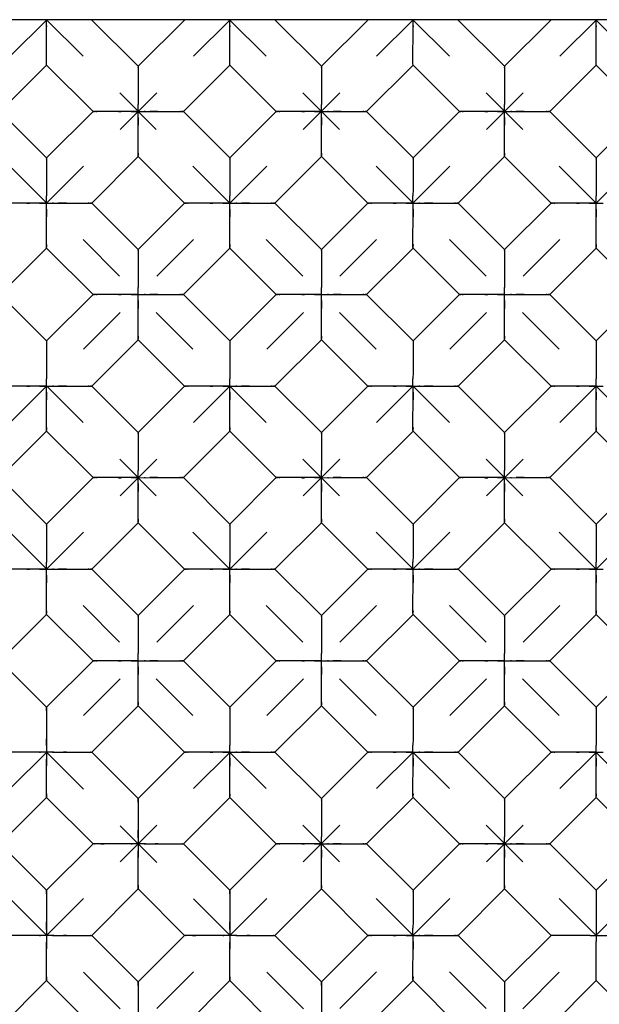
# Model space of a CAD drawing. Header units: inches. Extents: x 0 to 17, y 0 to 11.
# Tile 14 of 17: x 8.7 to 9.8, y 4.6 to 6.5. Entities that reach past the tile are written whole.
import ezdxf

# ---------------------------------------------------------------- set-up
doc = ezdxf.new("R2010")
doc.units = ezdxf.units.IN
doc.header["$LTSCALE"] = 0.935
doc.header["$MEASUREMENT"] = 0
doc.linetypes.add('HIDDEN', pattern=[0.2, 0.1, -0.1])
doc.layers.get('0').update_dxf_attribs({"linetype": 'CONTINUOUS'})
doc.layers.add('03___PRT_ALL_CURVES', color=7, linetype='CONTINUOUS')
doc.layers.add('DEFAULT_2', color=8, linetype='HIDDEN')

msp = doc.modelspace()

# ---------------------------------------------------------------- linework, layer by layer
at = {"color": 7, "linetype": 'Continuous'}
for p, q in [((11.4519, 6.4708), (3.9519, 6.4708)), ((8.7626, 6.459), (8.7625, 6.4708)), ((8.8493, 6.4708), (8.9393, 6.3808)), ((9.0293, 6.4708), (8.9393, 6.3808)), ((9.1161, 6.459), (9.1161, 6.4708)), ((9.2029, 6.4708), (9.2929, 6.3808)), ((9.3829, 6.4708), (9.2929, 6.3808)), ((9.4697, 6.459), (9.4697, 6.4708)), ((9.5564, 6.4708), (9.6464, 6.3808)), ((9.7364, 6.4708), (9.6464, 6.3808)), ((9.8232, 6.459), (9.8232, 6.4708)), ((8.7625, 6.3831), (8.673, 6.2936)), ((8.8521, 6.2936), (8.7625, 6.3831)), ((8.9393, 6.3738), (8.9393, 6.3202)), ((9.1161, 6.3831), (9.0266, 6.2936)), ((9.2056, 6.2936), (9.1161, 6.3831)), ((9.2929, 6.3738), (9.2929, 6.3202)), ((9.4697, 6.3831), (9.3801, 6.2936)), ((9.5592, 6.2936), (9.4697, 6.3831)), ((9.6464, 6.3738), (9.6464, 6.3202)), ((9.8232, 6.3831), (9.7337, 6.2936)), ((9.9127, 6.2936), (9.8232, 6.3831)), ((8.9393, 6.3202), (8.9393, 6.3073)), ((9.2929, 6.3202), (9.2928, 6.3073)), ((9.6464, 6.3202), (9.6464, 6.3073)), ((8.673, 6.2936), (8.7625, 6.204)), ((8.8521, 6.2936), (8.7625, 6.204)), ((8.9393, 6.2936), (8.8521, 6.2936)), ((8.9394, 6.282), (8.9393, 6.3073)), ((8.9393, 6.2936), (8.9527, 6.2935)), ((9.0266, 6.2936), (9.1161, 6.204)), ((9.2056, 6.2936), (9.1161, 6.204)), ((9.2929, 6.2936), (9.2056, 6.2936)), ((9.2929, 6.282), (9.2928, 6.3073)), ((9.2929, 6.2936), (9.3063, 6.2935)), ((9.3801, 6.2936), (9.4697, 6.204)), ((9.5592, 6.2936), (9.4697, 6.204)), ((9.6464, 6.2936), (9.5592, 6.2936)), ((9.6465, 6.282), (9.6464, 6.3073)), ((9.6464, 6.2936), (9.6598, 6.2935)), ((9.7337, 6.2936), (9.8232, 6.204)), ((9.9127, 6.2936), (9.8232, 6.204)), ((8.9393, 6.2063), (8.8498, 6.1168)), ((9.0289, 6.1168), (8.9393, 6.2063)), ((9.2929, 6.2063), (9.2033, 6.1168)), ((9.3824, 6.1168), (9.2929, 6.2063)), ((9.6464, 6.2063), (9.5569, 6.1168)), ((9.736, 6.1168), (9.6464, 6.2063)), ((8.7625, 6.1971), (8.7625, 6.1434)), ((9.1161, 6.1971), (9.1161, 6.1434)), ((9.4697, 6.1971), (9.4697, 6.1434)), ((9.8232, 6.1971), (9.8232, 6.1434)), ((8.7625, 6.1434), (8.7625, 6.1306)), ((9.1161, 6.1434), (9.116, 6.1306)), ((9.4697, 6.1434), (9.4696, 6.1306)), ((9.8232, 6.1434), (9.8232, 6.1306)), ((8.7626, 6.1052), (8.7625, 6.1306)), ((9.1161, 6.1052), (9.116, 6.1306)), ((9.4697, 6.1052), (9.4696, 6.1306)), ((9.8232, 6.1052), (9.8232, 6.1306)), ((8.7625, 6.1168), (8.6753, 6.1168)), ((8.7625, 6.1168), (8.776, 6.1167)), ((8.8498, 6.1168), (8.9393, 6.0273)), ((9.0289, 6.1168), (8.9393, 6.0273)), ((9.1161, 6.1168), (9.0289, 6.1168)), ((9.1161, 6.1168), (9.1295, 6.1167)), ((9.2033, 6.1168), (9.2929, 6.0273)), ((9.3824, 6.1168), (9.2929, 6.0273)), ((9.4697, 6.1168), (9.3824, 6.1168)), ((9.4697, 6.1168), (9.4831, 6.1167)), ((9.5569, 6.1168), (9.6464, 6.0273)), ((9.736, 6.1168), (9.6464, 6.0273)), ((9.8232, 6.1168), (9.736, 6.1168)), ((9.8232, 6.1168), (9.8366, 6.1167)), ((8.7625, 6.0295), (8.673, 5.94)), ((8.8521, 5.94), (8.7625, 6.0295)), ((9.1161, 6.0295), (9.0266, 5.94)), ((9.2056, 5.94), (9.1161, 6.0295)), ((9.4697, 6.0295), (9.3801, 5.94)), ((9.5592, 5.94), (9.4697, 6.0295)), ((9.8232, 6.0295), (9.7337, 5.94)), ((9.9127, 5.94), (9.8232, 6.0295)), ((8.9393, 6.0203), (8.9393, 5.9667)), ((9.2929, 6.0203), (9.2929, 5.9667)), ((9.6464, 6.0203), (9.6464, 5.9667)), ((8.9393, 5.9667), (8.9393, 5.9538)), ((8.9394, 5.9285), (8.9393, 5.9538)), ((9.2929, 5.9667), (9.2928, 5.9538)), ((9.2929, 5.9285), (9.2928, 5.9538)), ((9.6464, 5.9667), (9.6464, 5.9538)), ((9.6465, 5.9285), (9.6464, 5.9538)), ((8.673, 5.94), (8.7625, 5.8505)), ((8.8521, 5.94), (8.7625, 5.8505)), ((8.9393, 5.94), (8.8521, 5.94)), ((8.9393, 5.94), (8.9527, 5.9399)), ((9.0266, 5.94), (9.1161, 5.8505)), ((9.2056, 5.94), (9.1161, 5.8505)), ((9.2929, 5.94), (9.2056, 5.94)), ((9.2929, 5.94), (9.3063, 5.9399)), ((9.3801, 5.94), (9.4697, 5.8505)), ((9.5592, 5.94), (9.4697, 5.8505)), ((9.6464, 5.94), (9.5592, 5.94)), ((9.6464, 5.94), (9.6598, 5.9399)), ((9.7337, 5.94), (9.8232, 5.8505)), ((9.9127, 5.94), (9.8232, 5.8505)), ((8.7625, 5.8435), (8.7625, 5.7899)), ((8.9393, 5.8528), (8.8498, 5.7632)), ((9.0289, 5.7632), (8.9393, 5.8528)), ((9.1161, 5.8435), (9.1161, 5.7899)), ((9.2929, 5.8528), (9.2033, 5.7632)), ((9.3824, 5.7632), (9.2929, 5.8528)), ((9.4697, 5.8435), (9.4697, 5.7899)), ((9.6464, 5.8528), (9.5569, 5.7632)), ((9.736, 5.7632), (9.6464, 5.8528)), ((9.8232, 5.8435), (9.8232, 5.7899)), ((8.7625, 5.7899), (8.7625, 5.777)), ((9.1161, 5.7899), (9.116, 5.777)), ((9.4697, 5.7899), (9.4696, 5.777)), ((9.8232, 5.7899), (9.8232, 5.777)), ((8.7625, 5.7632), (8.6753, 5.7632)), ((8.7626, 5.7517), (8.7625, 5.777)), ((8.7625, 5.7632), (8.776, 5.7632)), ((8.8498, 5.7632), (8.9393, 5.6737)), ((9.0289, 5.7632), (8.9393, 5.6737)), ((9.1161, 5.7632), (9.0289, 5.7632)), ((9.1161, 5.7517), (9.116, 5.777)), ((9.1161, 5.7632), (9.1295, 5.7632)), ((9.2033, 5.7632), (9.2929, 5.6737)), ((9.3824, 5.7632), (9.2929, 5.6737)), ((9.4697, 5.7632), (9.3824, 5.7632)), ((9.4697, 5.7517), (9.4696, 5.777)), ((9.4697, 5.7632), (9.4831, 5.7632)), ((9.5569, 5.7632), (9.6464, 5.6737)), ((9.736, 5.7632), (9.6464, 5.6737)), ((9.8232, 5.7632), (9.736, 5.7632)), ((9.8232, 5.7517), (9.8232, 5.777)), ((9.8232, 5.7632), (9.8366, 5.7632)), ((8.7625, 5.676), (8.673, 5.5865)), ((8.8521, 5.5865), (8.7625, 5.676)), ((8.9393, 5.6667), (8.9393, 5.6131)), ((9.1161, 5.676), (9.0266, 5.5865)), ((9.2056, 5.5865), (9.1161, 5.676)), ((9.2929, 5.6667), (9.2929, 5.6131)), ((9.4697, 5.676), (9.3801, 5.5865)), ((9.5592, 5.5865), (9.4697, 5.676)), ((9.6464, 5.6667), (9.6464, 5.6131)), ((9.8232, 5.676), (9.7337, 5.5865)), ((9.9127, 5.5865), (9.8232, 5.676)), ((8.9393, 5.6131), (8.9393, 5.6002)), ((9.2929, 5.6131), (9.2928, 5.6002)), ((9.6464, 5.6131), (9.6464, 5.6002)), ((8.9394, 5.5749), (8.9393, 5.6002)), ((9.2929, 5.5749), (9.2928, 5.6002)), ((9.6465, 5.5749), (9.6464, 5.6002)), ((8.673, 5.5865), (8.7625, 5.4969)), ((8.8521, 5.5865), (8.7625, 5.4969)), ((8.9393, 5.5865), (8.8521, 5.5865)), ((8.9393, 5.5865), (8.9527, 5.5864)), ((9.0266, 5.5865), (9.1161, 5.4969)), ((9.2056, 5.5865), (9.1161, 5.4969)), ((9.2929, 5.5865), (9.2056, 5.5865)), ((9.2929, 5.5865), (9.3063, 5.5864)), ((9.3801, 5.5865), (9.4697, 5.4969)), ((9.5592, 5.5865), (9.4697, 5.4969)), ((9.6464, 5.5865), (9.5592, 5.5865)), ((9.6464, 5.5865), (9.6598, 5.5864)), ((9.7337, 5.5865), (9.8232, 5.4969)), ((9.9127, 5.5865), (9.8232, 5.4969)), ((8.9393, 5.4992), (8.8498, 5.4097)), ((9.0289, 5.4097), (8.9393, 5.4992)), ((9.2929, 5.4992), (9.2033, 5.4097)), ((9.3824, 5.4097), (9.2929, 5.4992)), ((9.6464, 5.4992), (9.5569, 5.4097)), ((9.736, 5.4097), (9.6464, 5.4992)), ((8.7625, 5.49), (8.7625, 5.4363)), ((9.1161, 5.49), (9.1161, 5.4363)), ((9.4697, 5.49), (9.4697, 5.4363)), ((9.8232, 5.49), (9.8232, 5.4363)), ((8.7625, 5.4363), (8.7625, 5.4235)), ((8.7626, 5.3981), (8.7625, 5.4235)), ((9.1161, 5.4363), (9.116, 5.4235)), ((9.1161, 5.3981), (9.116, 5.4235)), ((9.4697, 5.4363), (9.4696, 5.4235)), ((9.4697, 5.3981), (9.4696, 5.4235)), ((9.8232, 5.4363), (9.8232, 5.4235)), ((9.8232, 5.3981), (9.8232, 5.4235)), ((8.7625, 5.4097), (8.6753, 5.4097)), ((8.7625, 5.4097), (8.776, 5.4096)), ((8.8498, 5.4097), (8.9393, 5.3201)), ((9.0289, 5.4097), (8.9393, 5.3201)), ((9.1161, 5.4097), (9.0289, 5.4097)), ((9.1161, 5.4097), (9.1295, 5.4096)), ((9.2033, 5.4097), (9.2929, 5.3201)), ((9.3824, 5.4097), (9.2929, 5.3201)), ((9.4697, 5.4097), (9.3824, 5.4097)), ((9.4697, 5.4097), (9.4831, 5.4096)), ((9.5569, 5.4097), (9.6464, 5.3201)), ((9.736, 5.4097), (9.6464, 5.3201)), ((9.8232, 5.4097), (9.736, 5.4097)), ((9.8232, 5.4097), (9.8366, 5.4096)), ((8.7625, 5.3224), (8.673, 5.2329)), ((8.8521, 5.2329), (8.7625, 5.3224)), ((8.9393, 5.3132), (8.9393, 5.2595)), ((9.1161, 5.3224), (9.0266, 5.2329)), ((9.2056, 5.2329), (9.1161, 5.3224)), ((9.2929, 5.3132), (9.2929, 5.2595)), ((9.4697, 5.3224), (9.3801, 5.2329)), ((9.5592, 5.2329), (9.4697, 5.3224)), ((9.6464, 5.3132), (9.6464, 5.2595)), ((9.8232, 5.3224), (9.7337, 5.2329)), ((9.9127, 5.2329), (9.8232, 5.3224)), ((8.9393, 5.2595), (8.9393, 5.2467)), ((9.2929, 5.2595), (9.2928, 5.2467)), ((9.6464, 5.2595), (9.6464, 5.2467)), ((8.7625, 5.1434), (8.673, 5.2329)), ((8.8521, 5.2329), (8.7625, 5.1434)), ((8.9393, 5.2329), (8.8521, 5.2329)), ((8.9394, 5.2214), (8.9393, 5.2467)), ((8.9393, 5.2329), (8.9527, 5.2328)), ((9.0266, 5.2329), (9.1161, 5.1434)), ((9.2056, 5.2329), (9.1161, 5.1434)), ((9.2929, 5.2329), (9.2056, 5.2329)), ((9.2929, 5.2214), (9.2928, 5.2467)), ((9.2929, 5.2329), (9.3063, 5.2328)), ((9.3801, 5.2329), (9.4697, 5.1434)), ((9.5592, 5.2329), (9.4697, 5.1434)), ((9.6464, 5.2329), (9.5592, 5.2329)), ((9.6465, 5.2214), (9.6464, 5.2467)), ((9.6464, 5.2329), (9.6598, 5.2328)), ((9.7337, 5.2329), (9.8232, 5.1434)), ((9.9127, 5.2329), (9.8232, 5.1434)), ((8.7625, 5.1434), (8.7626, 5.1412)), ((8.9393, 5.1456), (8.8498, 5.0561)), ((9.0289, 5.0561), (8.9393, 5.1456)), ((9.1161, 5.1364), (9.1161, 5.0828)), ((9.2929, 5.1456), (9.2033, 5.0561)), ((9.3824, 5.0561), (9.2929, 5.1456)), ((9.4697, 5.1364), (9.4697, 5.0828)), ((9.6464, 5.1456), (9.5569, 5.0561)), ((9.736, 5.0561), (9.6464, 5.1456)), ((9.8232, 5.1364), (9.8232, 5.0828)), ((9.1161, 5.0828), (9.116, 5.0699)), ((9.4697, 5.0828), (9.4696, 5.0699)), ((9.8232, 5.0828), (9.8232, 5.0699)), ((9.1161, 5.0446), (9.116, 5.0699)), ((9.4697, 5.0446), (9.4696, 5.0699)), ((9.8232, 5.0446), (9.8232, 5.0699)), ((8.7488, 5.0562), (8.688, 5.0561)), ((8.7741, 5.0561), (8.7488, 5.0562)), ((8.7741, 5.0561), (8.8476, 5.0561)), ((8.8476, 5.0561), (8.8498, 5.0561)), ((8.9393, 4.9666), (8.8498, 5.0561)), ((9.0289, 5.0561), (8.9393, 4.9666)), ((9.1161, 5.0561), (9.0289, 5.0561)), ((9.1161, 5.0561), (9.1295, 5.0561)), ((9.2033, 5.0561), (9.2929, 4.9666)), ((9.3824, 5.0561), (9.2929, 4.9666)), ((9.4697, 5.0561), (9.3824, 5.0561)), ((9.4697, 5.0561), (9.4831, 5.0561)), ((9.5569, 5.0561), (9.6464, 4.9666)), ((9.736, 5.0561), (9.6464, 4.9666)), ((9.8232, 5.0561), (9.736, 5.0561)), ((9.8232, 5.0561), (9.8366, 5.0561)), ((8.7625, 4.9689), (8.673, 4.8793)), ((8.8521, 4.8793), (8.7625, 4.9689)), ((8.9393, 4.9666), (8.9393, 4.9645)), ((9.1161, 4.9689), (9.0266, 4.8793)), ((9.2056, 4.8793), (9.1161, 4.9689)), ((9.4697, 4.9689), (9.3801, 4.8793)), ((9.5592, 4.8793), (9.4697, 4.9689)), ((9.8232, 4.9689), (9.7337, 4.8793)), ((9.9127, 4.8793), (9.8232, 4.9689)), ((9.2929, 4.9596), (9.2929, 4.906)), ((9.6464, 4.9596), (9.6464, 4.906)), ((9.2929, 4.906), (9.2928, 4.8931)), ((9.6464, 4.906), (9.6464, 4.8931)), ((9.2929, 4.8678), (9.2928, 4.8931)), ((9.6465, 4.8678), (9.6464, 4.8931)), ((8.7625, 4.7898), (8.673, 4.8793)), ((8.8521, 4.8793), (8.7625, 4.7898)), ((8.9255, 4.8794), (8.8648, 4.8793)), ((8.9509, 4.8793), (8.9255, 4.8794)), ((8.9509, 4.8793), (9.0244, 4.8794)), ((9.0244, 4.8794), (9.0266, 4.8793)), ((9.1161, 4.7898), (9.0266, 4.8793)), ((9.2056, 4.8793), (9.1161, 4.7898)), ((9.2929, 4.8793), (9.2056, 4.8793)), ((9.2929, 4.8793), (9.3063, 4.8793)), ((9.3801, 4.8793), (9.4697, 4.7898)), ((9.5592, 4.8793), (9.4697, 4.7898)), ((9.6464, 4.8793), (9.5592, 4.8793)), ((9.6464, 4.8793), (9.6598, 4.8793)), ((9.7337, 4.8793), (9.8232, 4.7898)), ((9.8232, 4.7898), (9.9127, 4.8793)), ((8.9393, 4.7921), (8.8498, 4.7026)), ((9.0289, 4.7026), (8.9393, 4.7921)), ((9.2929, 4.7921), (9.2033, 4.7026)), ((9.3824, 4.7026), (9.2929, 4.7921)), ((9.6464, 4.7921), (9.5569, 4.7026)), ((9.736, 4.7026), (9.6464, 4.7921)), ((8.7625, 4.7898), (8.7626, 4.7877)), ((9.1161, 4.7898), (9.1161, 4.7877)), ((9.4697, 4.7828), (9.4697, 4.7292)), ((9.4697, 4.7292), (9.4696, 4.7163)), ((9.4697, 4.691), (9.4696, 4.7163)), ((8.7488, 4.7026), (8.688, 4.7026)), ((8.7741, 4.7025), (8.7488, 4.7026)), ((8.7741, 4.7025), (8.8476, 4.7026)), ((8.8476, 4.7026), (8.8498, 4.7026)), ((8.9393, 4.613), (8.8498, 4.7026)), ((9.0289, 4.7026), (8.9393, 4.613)), ((9.1023, 4.7026), (9.0416, 4.7026)), ((9.1276, 4.7025), (9.1023, 4.7026)), ((9.1276, 4.7025), (9.2012, 4.7026)), ((9.2012, 4.7026), (9.2033, 4.7026)), ((9.2929, 4.613), (9.2033, 4.7026)), ((9.3824, 4.7026), (9.2929, 4.613)), ((9.4697, 4.7026), (9.3824, 4.7026)), ((9.4697, 4.7026), (9.4831, 4.7025)), ((9.5569, 4.7026), (9.6464, 4.613)), ((9.6464, 4.613), (9.736, 4.7026)), ((9.8117, 4.7026), (9.7414, 4.7026)), ((9.8117, 4.7026), (9.905, 4.7026)), ((9.8232, 4.6208), (9.8232, 4.691)), ((8.7625, 4.6153), (8.673, 4.5258)), ((8.8521, 4.5258), (8.7625, 4.6153)), ((8.9393, 4.613), (8.9393, 4.6109)), ((9.1161, 4.6153), (9.0266, 4.5258)), ((9.2056, 4.5258), (9.1161, 4.6153)), ((9.2929, 4.613), (9.2929, 4.6109)), ((9.4697, 4.6153), (9.3801, 4.5258)), ((9.5592, 4.5258), (9.4697, 4.6153)), ((9.8232, 4.6153), (9.7337, 4.5258)), ((9.9127, 4.5258), (9.8232, 4.6153))]:
    msp.add_line(p, q, dxfattribs=at)
for points in [[(8.7625, 6.3831), (8.7625, 6.3853), (8.7626, 6.459)], [(9.1161, 6.3831), (9.1161, 6.3853), (9.1161, 6.459)], [(9.4697, 6.3831), (9.4696, 6.3853), (9.4697, 6.459)], [(9.8232, 6.3831), (9.8232, 6.3853), (9.8232, 6.459)], [(8.9393, 6.3808), (8.9393, 6.3781), (8.9393, 6.3738)], [(9.2929, 6.3808), (9.2929, 6.3781), (9.2929, 6.3738)], [(9.6464, 6.3808), (9.6464, 6.3781), (9.6464, 6.3738)], [(8.9527, 6.2935), (8.9773, 6.2936), (9.0195, 6.2936)], [(9.0195, 6.2936), (9.0238, 6.2936), (9.0266, 6.2936)], [(9.3063, 6.2935), (9.3309, 6.2936), (9.373, 6.2936)], [(9.373, 6.2936), (9.3773, 6.2936), (9.3801, 6.2936)], [(9.6598, 6.2935), (9.6844, 6.2936), (9.7266, 6.2936)], [(9.7266, 6.2936), (9.7309, 6.2936), (9.7337, 6.2936)], [(8.9393, 6.2063), (8.9393, 6.2085), (8.9394, 6.282)], [(9.2929, 6.2063), (9.2929, 6.2085), (9.2929, 6.282)], [(9.6464, 6.2063), (9.6464, 6.2085), (9.6465, 6.282)], [(8.7625, 6.204), (8.7626, 6.2013), (8.7625, 6.1971)], [(9.1161, 6.204), (9.1161, 6.2013), (9.1161, 6.1971)], [(9.4697, 6.204), (9.4697, 6.2013), (9.4697, 6.1971)], [(9.8232, 6.204), (9.8232, 6.2013), (9.8232, 6.1971)], [(8.7625, 6.0295), (8.7625, 6.0317), (8.7626, 6.1052)], [(8.776, 6.1167), (8.8006, 6.1168), (8.8427, 6.1168)], [(8.8427, 6.1168), (8.847, 6.1168), (8.8498, 6.1168)], [(9.1161, 6.0295), (9.1161, 6.0317), (9.1161, 6.1052)], [(9.1295, 6.1167), (9.1541, 6.1168), (9.1962, 6.1168)], [(9.1962, 6.1168), (9.2006, 6.1168), (9.2033, 6.1168)], [(9.4697, 6.0295), (9.4696, 6.0317), (9.4697, 6.1052)], [(9.4831, 6.1167), (9.5077, 6.1168), (9.5498, 6.1168)], [(9.5498, 6.1168), (9.5541, 6.1168), (9.5569, 6.1168)], [(9.8232, 6.0295), (9.8232, 6.0317), (9.8232, 6.1052)], [(8.9393, 6.0273), (8.9393, 6.0245), (8.9393, 6.0203)], [(9.2929, 6.0273), (9.2929, 6.0245), (9.2929, 6.0203)], [(9.6464, 6.0273), (9.6464, 6.0245), (9.6464, 6.0203)], [(8.9527, 5.9399), (8.9773, 5.94), (9.0195, 5.94)], [(9.0195, 5.94), (9.0238, 5.94), (9.0266, 5.94)], [(9.3063, 5.9399), (9.3309, 5.94), (9.373, 5.94)], [(9.373, 5.94), (9.3773, 5.94), (9.3801, 5.94)], [(9.6598, 5.9399), (9.6844, 5.94), (9.7266, 5.94)], [(9.7266, 5.94), (9.7309, 5.94), (9.7337, 5.94)], [(8.9393, 5.8528), (8.9393, 5.8549), (8.9394, 5.9285)], [(9.2929, 5.8528), (9.2929, 5.8549), (9.2929, 5.9285)], [(9.6464, 5.8528), (9.6464, 5.8549), (9.6465, 5.9285)], [(8.7625, 5.8505), (8.7626, 5.8478), (8.7625, 5.8435)], [(9.1161, 5.8505), (9.1161, 5.8478), (9.1161, 5.8435)], [(9.4697, 5.8505), (9.4697, 5.8478), (9.4697, 5.8435)], [(9.8232, 5.8505), (9.8232, 5.8478), (9.8232, 5.8435)], [(8.776, 5.7632), (8.8006, 5.7632), (8.8427, 5.7632)], [(8.8427, 5.7632), (8.847, 5.7633), (8.8498, 5.7632)], [(9.1295, 5.7632), (9.1541, 5.7632), (9.1962, 5.7632)], [(9.1962, 5.7632), (9.2006, 5.7633), (9.2033, 5.7632)], [(9.4831, 5.7632), (9.5077, 5.7632), (9.5498, 5.7632)], [(9.5498, 5.7632), (9.5541, 5.7633), (9.5569, 5.7632)], [(8.7625, 5.676), (8.7625, 5.6782), (8.7626, 5.7517)], [(9.1161, 5.676), (9.1161, 5.6782), (9.1161, 5.7517)], [(9.4697, 5.676), (9.4696, 5.6782), (9.4697, 5.7517)], [(9.8232, 5.676), (9.8232, 5.6782), (9.8232, 5.7517)], [(8.9393, 5.6737), (8.9393, 5.671), (8.9393, 5.6667)], [(9.2929, 5.6737), (9.2929, 5.671), (9.2929, 5.6667)], [(9.6464, 5.6737), (9.6464, 5.671), (9.6464, 5.6667)], [(8.9393, 5.4992), (8.9393, 5.5014), (8.9394, 5.5749)], [(8.9527, 5.5864), (8.9773, 5.5865), (9.0195, 5.5865)], [(9.0195, 5.5865), (9.0238, 5.5865), (9.0266, 5.5865)], [(9.2929, 5.4992), (9.2929, 5.5014), (9.2929, 5.5749)], [(9.3063, 5.5864), (9.3309, 5.5865), (9.373, 5.5865)], [(9.373, 5.5865), (9.3773, 5.5865), (9.3801, 5.5865)], [(9.6464, 5.4992), (9.6464, 5.5014), (9.6465, 5.5749)], [(9.6598, 5.5864), (9.6844, 5.5865), (9.7266, 5.5865)], [(9.7266, 5.5865), (9.7309, 5.5865), (9.7337, 5.5865)], [(8.7625, 5.4969), (8.7626, 5.4942), (8.7625, 5.49)], [(9.1161, 5.4969), (9.1161, 5.4942), (9.1161, 5.49)], [(9.4697, 5.4969), (9.4697, 5.4942), (9.4697, 5.49)], [(9.8232, 5.4969), (9.8232, 5.4942), (9.8232, 5.49)], [(8.776, 5.4096), (8.8006, 5.4097), (8.8427, 5.4097)], [(8.8427, 5.4097), (8.847, 5.4097), (8.8498, 5.4097)], [(9.1295, 5.4096), (9.1541, 5.4097), (9.1962, 5.4097)], [(9.1962, 5.4097), (9.2006, 5.4097), (9.2033, 5.4097)], [(9.4831, 5.4096), (9.5077, 5.4097), (9.5498, 5.4097)], [(9.5498, 5.4097), (9.5541, 5.4097), (9.5569, 5.4097)], [(8.7625, 5.3224), (8.7625, 5.3246), (8.7626, 5.3981)], [(9.1161, 5.3224), (9.1161, 5.3246), (9.1161, 5.3981)], [(9.4697, 5.3224), (9.4696, 5.3246), (9.4697, 5.3981)], [(9.8232, 5.3224), (9.8232, 5.3246), (9.8232, 5.3981)], [(8.9393, 5.3201), (8.9393, 5.3174), (8.9393, 5.3132)], [(9.2929, 5.3201), (9.2929, 5.3174), (9.2929, 5.3132)], [(9.6464, 5.3201), (9.6464, 5.3174), (9.6464, 5.3132)], [(8.9527, 5.2328), (8.9773, 5.2329), (9.0195, 5.2329)], [(9.0195, 5.2329), (9.0238, 5.2329), (9.0266, 5.2329)], [(9.3063, 5.2328), (9.3309, 5.2329), (9.373, 5.2329)], [(9.373, 5.2329), (9.3773, 5.2329), (9.3801, 5.2329)], [(9.6598, 5.2328), (9.6844, 5.2329), (9.7266, 5.2329)], [(9.7266, 5.2329), (9.7309, 5.2329), (9.7337, 5.2329)], [(8.9393, 5.1456), (8.9393, 5.1478), (8.9394, 5.2214)], [(9.2929, 5.1456), (9.2929, 5.1478), (9.2929, 5.2214)], [(9.6464, 5.1456), (9.6464, 5.1478), (9.6465, 5.2214)], [(8.7626, 5.1412), (8.7625, 5.0677), (8.7626, 5.0427)], [(9.1161, 5.1434), (9.1161, 5.1406), (9.1161, 5.1364)], [(9.4697, 5.1434), (9.4697, 5.1406), (9.4697, 5.1364)], [(9.8232, 5.1434), (9.8232, 5.1406), (9.8232, 5.1364)], [(8.7625, 4.976), (8.7625, 5.03), (8.7626, 5.0427)], [(9.1161, 4.9689), (9.1161, 4.9711), (9.1161, 5.0446)], [(9.1295, 5.0561), (9.1541, 5.0561), (9.1962, 5.0561)], [(9.1962, 5.0561), (9.2006, 5.0561), (9.2033, 5.0561)], [(9.4697, 4.9689), (9.4696, 4.9711), (9.4697, 5.0446)], [(9.4831, 5.0561), (9.5077, 5.0561), (9.5498, 5.0561)], [(9.5498, 5.0561), (9.5541, 5.0561), (9.5569, 5.0561)], [(9.8232, 4.9689), (9.8232, 4.9711), (9.8232, 5.0446)], [(8.7625, 4.9689), (8.7625, 4.9717), (8.7625, 4.976)], [(8.9393, 4.9645), (8.9393, 4.8909), (8.9394, 4.8659)], [(9.2929, 4.9666), (9.2929, 4.9639), (9.2929, 4.9596)], [(9.6464, 4.9666), (9.6464, 4.9639), (9.6464, 4.9596)], [(8.8648, 4.8793), (8.859, 4.8793), (8.8548, 4.8793), (8.8521, 4.8793)], [(9.2929, 4.7921), (9.2929, 4.7943), (9.2929, 4.8678)], [(9.3063, 4.8793), (9.3309, 4.8794), (9.373, 4.8793)], [(9.373, 4.8793), (9.3773, 4.8794), (9.3801, 4.8793)], [(9.6464, 4.7921), (9.6464, 4.7943), (9.6465, 4.8678)], [(9.6598, 4.8793), (9.6844, 4.8794), (9.7266, 4.8793)], [(9.7266, 4.8793), (9.7309, 4.8794), (9.7337, 4.8793)], [(8.9393, 4.7992), (8.9393, 4.8532), (8.9394, 4.8659)], [(8.9393, 4.7921), (8.9393, 4.7949), (8.9393, 4.7992)], [(8.7626, 4.7877), (8.7625, 4.7141), (8.7626, 4.6892)], [(9.1161, 4.7877), (9.1161, 4.7141), (9.1162, 4.6892)], [(9.4697, 4.7898), (9.4697, 4.7871), (9.4697, 4.7828)], [(9.8232, 4.7898), (9.8232, 4.7876), (9.8232, 4.7843)], [(9.8232, 4.7843), (9.8232, 4.7141), (9.8232, 4.691)], [(9.0416, 4.7026), (9.0358, 4.7026), (9.0316, 4.7025), (9.0289, 4.7026)], [(9.4831, 4.7025), (9.5077, 4.7026), (9.5498, 4.7026)], [(9.5498, 4.7026), (9.5541, 4.7026), (9.5569, 4.7026)], [(9.7414, 4.7026), (9.7382, 4.7025), (9.736, 4.7026)], [(8.7625, 4.6224), (8.7625, 4.6765), (8.7626, 4.6892)], [(9.1161, 4.6224), (9.1161, 4.6765), (9.1162, 4.6892)], [(9.4697, 4.6153), (9.4696, 4.6175), (9.4697, 4.691)], [(8.7625, 4.6153), (8.7625, 4.6181), (8.7625, 4.6224)], [(9.1161, 4.6153), (9.1161, 4.6181), (9.1161, 4.6224)], [(9.8232, 4.6153), (9.8232, 4.6175), (9.8232, 4.6208)], [(8.9393, 4.6109), (8.9393, 4.5373), (8.9394, 4.5124)], [(9.2929, 4.6109), (9.2928, 4.5373), (9.2929, 4.5124)], [(9.6464, 4.613), (9.6464, 4.6108), (9.6464, 4.6076)], [(9.6464, 4.6076), (9.6464, 4.5373), (9.6465, 4.5142)]]:
    msp.add_lwpolyline(points, dxfattribs=at)
at = {"layer": '03___PRT_ALL_CURVES', "color": 8, "linetype": 'HIDDEN'}
for p, q in [((8.763, 6.4708), (4.873, 2.5808)), ((9.1166, 6.4708), (5.2266, 2.5808)), ((9.4701, 6.4708), (5.5801, 2.5808)), ((9.8237, 6.4708), (5.9337, 2.5808)), ((10.1772, 6.4708), (6.2872, 2.5808)), ((10.5308, 6.4708), (6.6408, 2.5808)), ((10.8843, 6.4708), (6.9943, 2.5808)), ((10.8843, 2.5808), (6.9943, 6.4708)), ((11.2379, 6.4708), (7.3479, 2.5808)), ((11.2379, 2.5808), (7.3479, 6.4708)), ((7.7014, 6.4708), (11.4519, 2.7203)), ((8.055, 6.4708), (11.4519, 3.0739)), ((8.4085, 6.4708), (11.4519, 3.4274)), ((8.7621, 6.4708), (11.4519, 3.781)), ((9.1156, 6.4708), (11.4519, 4.1345)), ((9.4692, 6.4708), (11.4519, 4.4881)), ((9.8228, 6.4708), (11.4519, 4.8417)), ((7.7014, 2.5808), (11.4519, 6.3312))]:
    msp.add_line(p, q, dxfattribs=at)
at = {"layer": 'DEFAULT_2', "color": 8, "linetype": 'HIDDEN'}
for p, q in [((8.7626, 6.459), (8.7626, 6.4567)), ((9.1161, 6.459), (9.1162, 6.4567)), ((9.4697, 6.459), (9.4697, 6.4567)), ((9.8232, 6.459), (9.8233, 6.4567)), ((8.7625, 6.3858), (8.7625, 6.3853)), ((8.9393, 6.3781), (8.9393, 6.3786)), ((9.1161, 6.3858), (9.1161, 6.3853)), ((9.2929, 6.3781), (9.2929, 6.3786)), ((9.4696, 6.3858), (9.4696, 6.3853)), ((9.6464, 6.3781), (9.6464, 6.3786)), ((9.8232, 6.3858), (9.8232, 6.3853)), ((8.8521, 6.2936), (8.8549, 6.2935)), ((8.8574, 6.2936), (8.8592, 6.2936)), ((8.9013, 6.2936), (8.9067, 6.2936)), ((8.9259, 6.2936), (8.9393, 6.2936)), ((8.9393, 6.3051), (8.9393, 6.3073)), ((8.9773, 6.2936), (8.9618, 6.2936)), ((9.0212, 6.2936), (9.0195, 6.2936)), ((9.2056, 6.2936), (9.2084, 6.2935)), ((9.211, 6.2936), (9.2127, 6.2936)), ((9.2549, 6.2936), (9.2602, 6.2936)), ((9.2795, 6.2936), (9.2929, 6.2936)), ((9.2928, 6.3051), (9.2928, 6.3073)), ((9.3309, 6.2936), (9.3153, 6.2936)), ((9.3748, 6.2936), (9.373, 6.2936)), ((9.5592, 6.2936), (9.562, 6.2935)), ((9.5645, 6.2936), (9.5663, 6.2936)), ((9.6084, 6.2936), (9.6138, 6.2936)), ((9.633, 6.2936), (9.6464, 6.2936)), ((9.6464, 6.3051), (9.6464, 6.3073)), ((9.6844, 6.2936), (9.6689, 6.2936)), ((9.7283, 6.2936), (9.7266, 6.2936)), ((8.9527, 6.2935), (8.9509, 6.2935)), ((9.3063, 6.2935), (9.3044, 6.2935)), ((9.6598, 6.2935), (9.658, 6.2935)), ((8.7626, 6.2013), (8.7626, 6.2019)), ((9.1161, 6.2013), (9.1161, 6.2019)), ((9.4697, 6.2013), (9.4697, 6.2019)), ((9.8232, 6.2013), (9.8232, 6.2019)), ((8.7625, 6.1283), (8.7625, 6.1306)), ((9.1161, 6.1283), (9.116, 6.1306)), ((9.4696, 6.1283), (9.4696, 6.1306)), ((9.8232, 6.1283), (9.8232, 6.1306)), ((8.7245, 6.1168), (8.7299, 6.1168)), ((8.7491, 6.1168), (8.7625, 6.1168)), ((8.776, 6.1167), (8.7741, 6.1167)), ((8.8006, 6.1168), (8.785, 6.1168)), ((8.8444, 6.1168), (8.8427, 6.1168)), ((9.0289, 6.1168), (9.0316, 6.1168)), ((9.0342, 6.1168), (9.036, 6.1168)), ((9.0781, 6.1168), (9.0834, 6.1168)), ((9.1027, 6.1168), (9.1161, 6.1168)), ((9.1295, 6.1167), (9.1276, 6.1167)), ((9.1541, 6.1168), (9.1386, 6.1168)), ((9.198, 6.1168), (9.1962, 6.1168)), ((9.3824, 6.1168), (9.3852, 6.1168)), ((9.3878, 6.1168), (9.3895, 6.1168)), ((9.4316, 6.1168), (9.437, 6.1168)), ((9.4562, 6.1168), (9.4697, 6.1168)), ((9.4831, 6.1167), (9.4812, 6.1167)), ((9.5077, 6.1168), (9.4921, 6.1168)), ((9.5515, 6.1168), (9.5498, 6.1168)), ((9.736, 6.1168), (9.7387, 6.1168)), ((9.7413, 6.1168), (9.7431, 6.1168)), ((9.7852, 6.1168), (9.7905, 6.1168)), ((9.8098, 6.1168), (9.8232, 6.1168)), ((8.9393, 6.0245), (8.9393, 6.0251)), ((9.2929, 6.0245), (9.2929, 6.0251)), ((9.6464, 6.0245), (9.6464, 6.0251)), ((8.9393, 5.9515), (8.9393, 5.9538)), ((9.2928, 5.9515), (9.2928, 5.9538)), ((9.6464, 5.9515), (9.6464, 5.9538)), ((8.8521, 5.94), (8.8549, 5.94)), ((8.8574, 5.94), (8.8592, 5.94)), ((8.9013, 5.94), (8.9067, 5.94)), ((8.9259, 5.9401), (8.9393, 5.94)), ((8.9527, 5.9399), (8.9509, 5.94)), ((8.9773, 5.94), (8.9618, 5.94)), ((9.0212, 5.94), (9.0195, 5.94)), ((9.2056, 5.94), (9.2084, 5.94)), ((9.211, 5.94), (9.2127, 5.94)), ((9.2549, 5.94), (9.2602, 5.94)), ((9.2795, 5.9401), (9.2929, 5.94)), ((9.3063, 5.9399), (9.3044, 5.94)), ((9.3309, 5.94), (9.3153, 5.94)), ((9.3748, 5.94), (9.373, 5.94)), ((9.5592, 5.94), (9.562, 5.94)), ((9.5645, 5.94), (9.5663, 5.94)), ((9.6084, 5.94), (9.6138, 5.94)), ((9.633, 5.9401), (9.6464, 5.94)), ((9.6598, 5.9399), (9.658, 5.94)), ((9.6844, 5.94), (9.6689, 5.94)), ((9.7283, 5.94), (9.7266, 5.94)), ((8.7626, 5.8478), (8.7626, 5.8483)), ((9.1161, 5.8478), (9.1161, 5.8483)), ((9.4697, 5.8478), (9.4697, 5.8483)), ((9.8232, 5.8478), (9.8232, 5.8483)), ((8.7245, 5.7632), (8.7299, 5.7632)), ((8.7491, 5.7633), (8.7625, 5.7632)), ((8.7625, 5.7748), (8.7625, 5.777)), ((8.776, 5.7632), (8.7741, 5.7632)), ((8.8006, 5.7632), (8.785, 5.7632)), ((8.8444, 5.7632), (8.8427, 5.7632)), ((9.0289, 5.7632), (9.0316, 5.7632)), ((9.0342, 5.7632), (9.036, 5.7632)), ((9.0781, 5.7632), (9.0834, 5.7632)), ((9.1027, 5.7633), (9.1161, 5.7632)), ((9.1161, 5.7748), (9.116, 5.777)), ((9.1295, 5.7632), (9.1276, 5.7632)), ((9.1541, 5.7632), (9.1386, 5.7632)), ((9.198, 5.7632), (9.1962, 5.7632)), ((9.3824, 5.7632), (9.3852, 5.7632)), ((9.3878, 5.7632), (9.3895, 5.7632)), ((9.4316, 5.7632), (9.437, 5.7632)), ((9.4562, 5.7633), (9.4697, 5.7632)), ((9.4696, 5.7748), (9.4696, 5.777)), ((9.4831, 5.7632), (9.4812, 5.7632)), ((9.5077, 5.7632), (9.4921, 5.7632)), ((9.5515, 5.7632), (9.5498, 5.7632)), ((9.736, 5.7632), (9.7387, 5.7632)), ((9.7413, 5.7632), (9.7431, 5.7632)), ((9.7852, 5.7632), (9.7905, 5.7632)), ((9.8098, 5.7633), (9.8232, 5.7632)), ((9.8232, 5.7748), (9.8232, 5.777)), ((8.9393, 5.671), (8.9393, 5.6715)), ((9.2929, 5.671), (9.2929, 5.6715)), ((9.6464, 5.671), (9.6464, 5.6715)), ((8.9393, 5.598), (8.9393, 5.6002)), ((9.2928, 5.598), (9.2928, 5.6002)), ((9.6464, 5.598), (9.6464, 5.6002)), ((8.8521, 5.5865), (8.8549, 5.5864)), ((8.8574, 5.5865), (8.8592, 5.5865)), ((8.9013, 5.5864), (8.9067, 5.5864)), ((8.9259, 5.5865), (8.9393, 5.5865)), ((8.9527, 5.5864), (8.9509, 5.5864)), ((8.9773, 5.5865), (8.9618, 5.5865)), ((9.0212, 5.5865), (9.0195, 5.5865)), ((9.2056, 5.5865), (9.2084, 5.5864)), ((9.211, 5.5865), (9.2127, 5.5865)), ((9.2549, 5.5864), (9.2602, 5.5864)), ((9.2795, 5.5865), (9.2929, 5.5865)), ((9.3063, 5.5864), (9.3044, 5.5864)), ((9.3309, 5.5865), (9.3153, 5.5865)), ((9.3748, 5.5865), (9.373, 5.5865)), ((9.5592, 5.5865), (9.562, 5.5864)), ((9.5645, 5.5865), (9.5663, 5.5865)), ((9.6084, 5.5864), (9.6138, 5.5864)), ((9.633, 5.5865), (9.6464, 5.5865)), ((9.6598, 5.5864), (9.658, 5.5864)), ((9.6844, 5.5865), (9.6689, 5.5865)), ((9.7283, 5.5865), (9.7266, 5.5865)), ((8.7626, 5.4942), (8.7626, 5.4947)), ((9.1161, 5.4942), (9.1161, 5.4947)), ((9.4697, 5.4942), (9.4697, 5.4947)), ((9.8232, 5.4942), (9.8232, 5.4947)), ((8.7625, 5.4212), (8.7625, 5.4235)), ((9.1161, 5.4212), (9.116, 5.4235)), ((9.4696, 5.4212), (9.4696, 5.4235)), ((9.8232, 5.4212), (9.8232, 5.4235)), ((8.7245, 5.4097), (8.7299, 5.4097)), ((8.7491, 5.4097), (8.7625, 5.4097)), ((8.776, 5.4096), (8.7741, 5.4096)), ((8.8006, 5.4097), (8.785, 5.4097)), ((8.8444, 5.4097), (8.8427, 5.4097)), ((9.0289, 5.4097), (9.0316, 5.4096)), ((9.0342, 5.4097), (9.036, 5.4097)), ((9.0781, 5.4097), (9.0834, 5.4097)), ((9.1027, 5.4097), (9.1161, 5.4097)), ((9.1295, 5.4096), (9.1276, 5.4096)), ((9.1541, 5.4097), (9.1386, 5.4097)), ((9.198, 5.4097), (9.1962, 5.4097)), ((9.3824, 5.4097), (9.3852, 5.4096)), ((9.3878, 5.4097), (9.3895, 5.4097)), ((9.4316, 5.4097), (9.437, 5.4097)), ((9.4562, 5.4097), (9.4697, 5.4097)), ((9.4831, 5.4096), (9.4812, 5.4096)), ((9.5077, 5.4097), (9.4921, 5.4097)), ((9.5515, 5.4097), (9.5498, 5.4097)), ((9.736, 5.4097), (9.7387, 5.4096)), ((9.7413, 5.4097), (9.7431, 5.4097)), ((9.7852, 5.4097), (9.7905, 5.4097)), ((9.8098, 5.4097), (9.8232, 5.4097)), ((8.9393, 5.3174), (8.9393, 5.318)), ((9.2929, 5.3174), (9.2929, 5.318)), ((9.6464, 5.3174), (9.6464, 5.318)), ((8.8521, 5.2329), (8.8549, 5.2329)), ((8.8574, 5.2329), (8.8592, 5.2329)), ((8.9013, 5.2329), (8.9067, 5.2329)), ((8.9259, 5.233), (8.9393, 5.2329)), ((8.9393, 5.2444), (8.9393, 5.2467)), ((8.9527, 5.2328), (8.9509, 5.2329)), ((8.9773, 5.2329), (8.9618, 5.2329)), ((9.0212, 5.2329), (9.0195, 5.2329)), ((9.2056, 5.2329), (9.2084, 5.2329)), ((9.211, 5.2329), (9.2127, 5.2329)), ((9.2549, 5.2329), (9.2602, 5.2329)), ((9.2795, 5.233), (9.2929, 5.2329)), ((9.2928, 5.2444), (9.2928, 5.2467)), ((9.3063, 5.2328), (9.3044, 5.2329)), ((9.3309, 5.2329), (9.3153, 5.2329)), ((9.3748, 5.2329), (9.373, 5.2329)), ((9.5592, 5.2329), (9.562, 5.2329)), ((9.5645, 5.2329), (9.5663, 5.2329)), ((9.6084, 5.2329), (9.6138, 5.2329)), ((9.633, 5.233), (9.6464, 5.2329)), ((9.6464, 5.2444), (9.6464, 5.2467)), ((9.6598, 5.2328), (9.658, 5.2329)), ((9.6844, 5.2329), (9.6689, 5.2329)), ((9.7283, 5.2329), (9.7266, 5.2329)), ((9.1161, 5.1406), (9.1161, 5.1412)), ((9.4697, 5.1406), (9.4697, 5.1412)), ((9.8232, 5.1406), (9.8232, 5.1412)), ((8.7625, 5.0695), (8.7625, 5.0822)), ((8.7625, 5.0695), (8.7625, 5.0677)), ((9.1161, 5.0677), (9.116, 5.0699)), ((9.4696, 5.0677), (9.4696, 5.0699)), ((9.8232, 5.0677), (9.8232, 5.0699)), ((8.7488, 5.0562), (8.751, 5.0562)), ((8.7626, 5.0446), (8.7625, 5.03)), ((8.7763, 5.0561), (8.7741, 5.0561)), ((8.801, 5.0561), (8.7951, 5.0561)), ((8.8476, 5.0561), (8.8471, 5.0561)), ((9.0289, 5.0561), (9.0316, 5.0561)), ((9.0342, 5.0561), (9.036, 5.0561)), ((9.0781, 5.0561), (9.0834, 5.0561)), ((9.1027, 5.0562), (9.1161, 5.0561)), ((9.1295, 5.0561), (9.1276, 5.0561)), ((9.1541, 5.0561), (9.1386, 5.0561)), ((9.198, 5.0561), (9.1962, 5.0561)), ((9.3824, 5.0561), (9.3852, 5.0561)), ((9.3878, 5.0561), (9.3895, 5.0561)), ((9.4316, 5.0561), (9.437, 5.0561)), ((9.4562, 5.0562), (9.4697, 5.0561)), ((9.4831, 5.0561), (9.4812, 5.0561)), ((9.5077, 5.0561), (9.4921, 5.0561)), ((9.5515, 5.0561), (9.5498, 5.0561)), ((9.736, 5.0561), (9.7387, 5.0561)), ((9.7413, 5.0561), (9.7431, 5.0561)), ((9.7852, 5.0561), (9.7905, 5.0561)), ((9.8098, 5.0562), (9.8232, 5.0561)), ((9.2929, 4.9639), (9.2929, 4.9644)), ((9.6464, 4.9639), (9.6464, 4.9644)), ((9.2928, 4.8909), (9.2928, 4.8931)), ((9.6464, 4.8909), (9.6464, 4.8931)), ((8.8543, 4.8793), (8.8548, 4.8793)), ((8.8671, 4.8793), (8.8734, 4.8793)), ((8.9255, 4.8794), (8.9278, 4.8794)), ((8.9394, 4.8678), (8.9393, 4.8532)), ((8.9531, 4.8793), (8.9509, 4.8793)), ((8.9778, 4.8793), (8.9719, 4.8793)), ((9.0244, 4.8794), (9.0238, 4.8794)), ((9.2056, 4.8793), (9.2084, 4.8793)), ((9.211, 4.8793), (9.2127, 4.8793)), ((9.2549, 4.8793), (9.2602, 4.8793)), ((9.2795, 4.8794), (9.2929, 4.8793)), ((9.3063, 4.8793), (9.3044, 4.8793)), ((9.3309, 4.8794), (9.3153, 4.8793)), ((9.3748, 4.8793), (9.373, 4.8793)), ((9.5592, 4.8793), (9.562, 4.8793)), ((9.5645, 4.8793), (9.5663, 4.8793)), ((9.6084, 4.8793), (9.6138, 4.8793)), ((9.633, 4.8794), (9.6464, 4.8793)), ((9.6598, 4.8793), (9.658, 4.8793)), ((9.6844, 4.8794), (9.6689, 4.8793)), ((9.7283, 4.8793), (9.7266, 4.8793)), ((9.4697, 4.7871), (9.4697, 4.7876)), ((9.4696, 4.7141), (9.4696, 4.7163)), ((8.7488, 4.7026), (8.751, 4.7026)), ((8.7763, 4.7025), (8.7741, 4.7025)), ((8.801, 4.7026), (8.7951, 4.7026)), ((8.8476, 4.7026), (8.8471, 4.7026)), ((9.031, 4.7026), (9.0316, 4.7025)), ((9.0439, 4.7026), (9.0502, 4.7026)), ((9.1023, 4.7026), (9.1046, 4.7026)), ((9.1299, 4.7025), (9.1276, 4.7025)), ((9.1546, 4.7026), (9.1487, 4.7026)), ((9.2012, 4.7026), (9.2006, 4.7026)), ((9.3824, 4.7026), (9.3852, 4.7025)), ((9.3878, 4.7026), (9.3895, 4.7026)), ((9.4316, 4.7026), (9.437, 4.7026)), ((9.4562, 4.7026), (9.4697, 4.7026)), ((9.4831, 4.7025), (9.4812, 4.7025)), ((9.5077, 4.7026), (9.4921, 4.7026)), ((9.5515, 4.7026), (9.5498, 4.7026)), ((8.7626, 4.691), (8.7625, 4.6765)), ((9.1161, 4.691), (9.1161, 4.6765))]:
    msp.add_line(p, q, dxfattribs=at)
for points in [[(9.0266, 6.2936), (9.0244, 6.2936), (9.0238, 6.2936)], [(9.3801, 6.2936), (9.378, 6.2936), (9.3773, 6.2936)], [(9.7337, 6.2936), (9.7315, 6.2936), (9.7309, 6.2936)], [(8.9394, 6.282), (8.9394, 6.2798), (8.9393, 6.2669)], [(9.2929, 6.282), (9.2929, 6.2798), (9.2929, 6.2669)], [(9.6465, 6.282), (9.6465, 6.2798), (9.6464, 6.2669)], [(8.9393, 6.2133), (8.9393, 6.209), (8.9393, 6.2085)], [(9.2929, 6.2133), (9.2929, 6.209), (9.2929, 6.2085)], [(9.6464, 6.2133), (9.6464, 6.209), (9.6464, 6.2085)], [(8.7626, 6.1052), (8.7626, 6.103), (8.7625, 6.0901)], [(8.8498, 6.1168), (8.8477, 6.1168), (8.847, 6.1168)], [(9.1161, 6.1052), (9.1162, 6.103), (9.1161, 6.0901)], [(9.2033, 6.1168), (9.2012, 6.1168), (9.2006, 6.1168)], [(9.4697, 6.1052), (9.4697, 6.103), (9.4697, 6.0901)], [(9.5569, 6.1168), (9.5548, 6.1168), (9.5541, 6.1168)], [(9.8232, 6.1052), (9.8233, 6.103), (9.8232, 6.0901)], [(8.7625, 6.0365), (8.7625, 6.0323), (8.7625, 6.0317)], [(9.1161, 6.0365), (9.1161, 6.0323), (9.1161, 6.0317)], [(9.4697, 6.0365), (9.4696, 6.0323), (9.4696, 6.0317)], [(9.8232, 6.0365), (9.8232, 6.0323), (9.8232, 6.0317)], [(9.0266, 5.94), (9.0244, 5.94), (9.0238, 5.94)], [(9.3801, 5.94), (9.378, 5.94), (9.3773, 5.94)], [(9.7337, 5.94), (9.7315, 5.94), (9.7309, 5.94)], [(8.9394, 5.9285), (8.9394, 5.9262), (8.9393, 5.9134)], [(9.2929, 5.9285), (9.2929, 5.9262), (9.2929, 5.9134)], [(9.6465, 5.9285), (9.6465, 5.9262), (9.6464, 5.9134)], [(8.9393, 5.8597), (8.9393, 5.8555), (8.9393, 5.8549)], [(9.2929, 5.8597), (9.2929, 5.8555), (9.2929, 5.8549)], [(9.6464, 5.8597), (9.6464, 5.8555), (9.6464, 5.8549)], [(8.8498, 5.7632), (8.8477, 5.7632), (8.847, 5.7633)], [(9.2033, 5.7632), (9.2012, 5.7632), (9.2006, 5.7633)], [(9.5569, 5.7632), (9.5548, 5.7632), (9.5541, 5.7633)], [(8.7626, 5.7517), (8.7626, 5.7494), (8.7625, 5.7366)], [(9.1161, 5.7517), (9.1162, 5.7494), (9.1161, 5.7366)], [(9.4697, 5.7517), (9.4697, 5.7494), (9.4697, 5.7366)], [(9.8232, 5.7517), (9.8233, 5.7494), (9.8232, 5.7366)], [(8.7625, 5.683), (8.7625, 5.6787), (8.7625, 5.6782)], [(9.1161, 5.683), (9.1161, 5.6787), (9.1161, 5.6782)], [(9.4697, 5.683), (9.4696, 5.6787), (9.4696, 5.6782)], [(9.8232, 5.683), (9.8232, 5.6787), (9.8232, 5.6782)], [(8.9394, 5.5749), (8.9394, 5.5727), (8.9393, 5.5598)], [(9.0266, 5.5865), (9.0244, 5.5865), (9.0238, 5.5865)], [(9.2929, 5.5749), (9.2929, 5.5727), (9.2929, 5.5598)], [(9.3801, 5.5865), (9.378, 5.5865), (9.3773, 5.5865)], [(9.6465, 5.5749), (9.6465, 5.5727), (9.6464, 5.5598)], [(9.7337, 5.5865), (9.7315, 5.5865), (9.7309, 5.5865)], [(8.9393, 5.5062), (8.9393, 5.5019), (8.9393, 5.5014)], [(9.2929, 5.5062), (9.2929, 5.5019), (9.2929, 5.5014)], [(9.6464, 5.5062), (9.6464, 5.5019), (9.6464, 5.5014)], [(8.8498, 5.4097), (8.8477, 5.4097), (8.847, 5.4097)], [(9.2033, 5.4097), (9.2012, 5.4097), (9.2006, 5.4097)], [(9.5569, 5.4097), (9.5548, 5.4097), (9.5541, 5.4097)], [(8.7626, 5.3981), (8.7626, 5.3959), (8.7625, 5.383)], [(9.1161, 5.3981), (9.1162, 5.3959), (9.1161, 5.383)], [(9.4697, 5.3981), (9.4697, 5.3959), (9.4697, 5.383)], [(9.8232, 5.3981), (9.8233, 5.3959), (9.8232, 5.383)], [(8.7625, 5.3294), (8.7625, 5.3252), (8.7625, 5.3246)], [(9.1161, 5.3294), (9.1161, 5.3252), (9.1161, 5.3246)], [(9.4697, 5.3294), (9.4696, 5.3252), (9.4696, 5.3246)], [(9.8232, 5.3294), (9.8232, 5.3252), (9.8232, 5.3246)], [(9.0266, 5.2329), (9.0244, 5.2329), (9.0238, 5.2329)], [(9.3801, 5.2329), (9.378, 5.2329), (9.3773, 5.2329)], [(9.7337, 5.2329), (9.7315, 5.2329), (9.7309, 5.2329)], [(8.9394, 5.2214), (8.9394, 5.2191), (8.9393, 5.2063)], [(9.2929, 5.2214), (9.2929, 5.2191), (9.2929, 5.2063)], [(9.6465, 5.2214), (9.6465, 5.2191), (9.6464, 5.2063)], [(8.7625, 5.1363), (8.7626, 5.1406), (8.7625, 5.1434)], [(8.9393, 5.1526), (8.9393, 5.1484), (8.9393, 5.1478)], [(9.2929, 5.1526), (9.2929, 5.1484), (9.2929, 5.1478)], [(9.6464, 5.1526), (9.6464, 5.1484), (9.6464, 5.1478)], [(9.1161, 5.0446), (9.1162, 5.0423), (9.1161, 5.0295)], [(9.2033, 5.0561), (9.2012, 5.0561), (9.2006, 5.0561)], [(9.4697, 5.0446), (9.4697, 5.0423), (9.4697, 5.0295)], [(9.5569, 5.0561), (9.5548, 5.0561), (9.5541, 5.0561)], [(9.8232, 5.0446), (9.8233, 5.0423), (9.8232, 5.0295)], [(8.7625, 4.976), (8.7625, 4.971), (8.7625, 4.9689)], [(8.9393, 4.9595), (8.9394, 4.9638), (8.9393, 4.9666)], [(9.1161, 4.9758), (9.1161, 4.9716), (9.1161, 4.9711)], [(9.4697, 4.9758), (9.4696, 4.9716), (9.4696, 4.9711)], [(9.8232, 4.9758), (9.8232, 4.9716), (9.8232, 4.9711)], [(8.9393, 4.8909), (8.9393, 4.8928), (8.9393, 4.9055)], [(9.2929, 4.8678), (9.2929, 4.8656), (9.2929, 4.8527)], [(9.3801, 4.8793), (9.378, 4.8794), (9.3773, 4.8794)], [(9.6465, 4.8678), (9.6465, 4.8656), (9.6464, 4.8527)], [(9.7337, 4.8793), (9.7315, 4.8794), (9.7309, 4.8794)], [(8.9393, 4.7992), (8.9393, 4.7942), (8.9393, 4.7921)], [(9.2929, 4.7991), (9.2929, 4.7948), (9.2929, 4.7943)], [(9.6464, 4.7991), (9.6464, 4.7948), (9.6464, 4.7943)], [(8.7625, 4.7827), (8.7626, 4.787), (8.7625, 4.7898)], [(9.1161, 4.7827), (9.1161, 4.787), (9.1161, 4.7898)], [(8.7625, 4.7141), (8.7625, 4.716), (8.7625, 4.7287)], [(9.1161, 4.7141), (9.116, 4.716), (9.1161, 4.7287)], [(9.5569, 4.7026), (9.5548, 4.7026), (9.5541, 4.7026)], [(9.4697, 4.691), (9.4697, 4.6888), (9.4697, 4.6759)], [(8.7625, 4.6224), (8.7625, 4.6175), (8.7625, 4.6153)], [(9.1161, 4.6224), (9.1161, 4.6175), (9.1161, 4.6153)], [(9.4697, 4.6223), (9.4696, 4.618), (9.4696, 4.6175)], [(8.9393, 4.6059), (8.9394, 4.6102), (8.9393, 4.613)], [(9.2929, 4.6059), (9.2929, 4.6102), (9.2929, 4.613)]]:
    msp.add_lwpolyline(points, dxfattribs=at)

doc.saveas('drawing.dxf')
